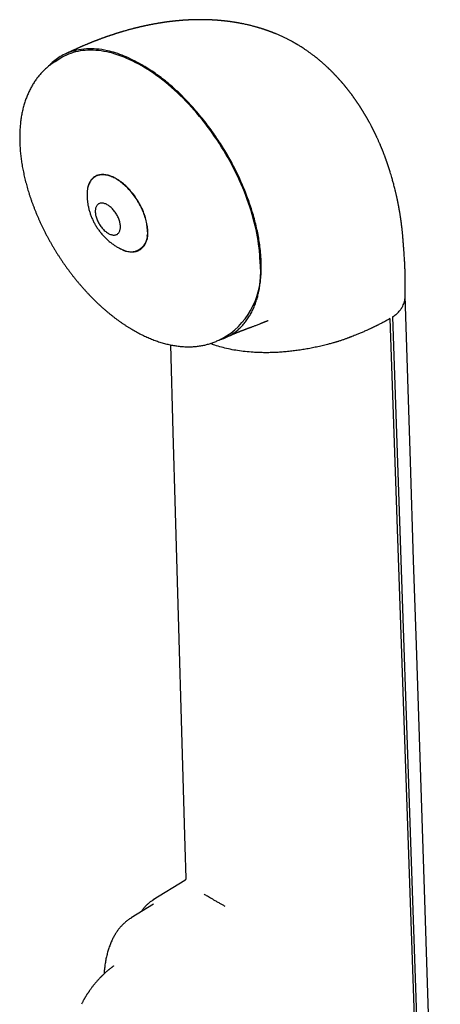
# Model space of a CAD drawing. Header units: millimetres. Extents: x 8 to 785, y 12 to 916.
# Tile 18 of 46: x 593 to 635, y 366 to 463. Entities that reach past the tile are written whole.
import ezdxf

# ---------------------------------------------------------------- set-up
doc = ezdxf.new("R2010")
doc.units = ezdxf.units.MM

msp = doc.modelspace()

# ---------------------------------------------------------------- linework, layer by layer
at = {"color": 7, "linetype": 'Continuous', "lineweight": 30}
for p, q in [((597.317, 459.691), (596.733, 459.33)), ((602.371, 447.941), (602.187, 448.005)), ((605.864, 442.052), (605.89, 442.245)), ((631.401, 436.72), (631.4, 436.711)), ((629.895, 433.911), (633.591, 326.57)), ((630.133, 434.068), (633.826, 326.805)), ((613.548, 432.104), (614.132, 432.465)), ((613.834, 432.125), (613.984, 432.2)), ((609.572, 378.306), (606.449, 376.377)), ((606.467, 375.954), (604.284, 374.605)), ((602.349, 372.331), (602.347, 372.328))]:
    msp.add_line(p, q, dxfattribs=at)
at = {"color": 7, "linetype": 'Continuous', "lineweight": 30, "flags": 128}
for points in [[(617.038, 439.546), (617.024, 439.884), (617.002, 440.227), (616.972, 440.573), (616.935, 440.923), (616.89, 441.277), (616.837, 441.634), (616.777, 441.994), (616.709, 442.356), (616.633, 442.722), (616.551, 443.089), (616.46, 443.459), (616.362, 443.83), (616.257, 444.203), (616.145, 444.578), (616.026, 444.953), (615.899, 445.329), (615.766, 445.705), (615.626, 446.082), (615.479, 446.459), (615.325, 446.836), (615.165, 447.212), (614.998, 447.587), (614.825, 447.961), (614.645, 448.334), (614.46, 448.706), (614.268, 449.075), (614.071, 449.443), (613.868, 449.808), (613.659, 450.171), (613.445, 450.531), (613.226, 450.887), (613.001, 451.241), (612.772, 451.591), (612.538, 451.937), (612.299, 452.279), (612.055, 452.617), (611.807, 452.951), (611.555, 453.28), (611.299, 453.603), (611.039, 453.922), (610.776, 454.235), (610.509, 454.543), (610.239, 454.845), (609.965, 455.141), (609.689, 455.43), (609.41, 455.714), (609.129, 455.99), (608.845, 456.26), (608.559, 456.523), (608.271, 456.779), (607.982, 457.027), (607.691, 457.268), (607.398, 457.501), (607.104, 457.727), (606.81, 457.944), (606.514, 458.153), (606.219, 458.354), (605.922, 458.547), (605.626, 458.731), (605.33, 458.906), (605.034, 459.073), (604.738, 459.231), (604.443, 459.379), (604.149, 459.519), (603.856, 459.649), (603.565, 459.77), (603.275, 459.882), (602.986, 459.984), (602.699, 460.077), (602.415, 460.16), (602.133, 460.233), (601.853, 460.297), (601.576, 460.351), (601.301, 460.395), (601.03, 460.429), (600.762, 460.454), (600.497, 460.468), (600.236, 460.473), (599.979, 460.468), (599.726, 460.453), (599.476, 460.428), (599.231, 460.394), (598.991, 460.349), (598.755, 460.295), (598.524, 460.231), (598.298, 460.158), (598.077, 460.074), (597.861, 459.981), (597.65, 459.879), (597.445, 459.767), (597.317, 459.691)], [(603.037, 440.916), (603.13, 440.865), (603.248, 440.804), (603.365, 440.75), (603.481, 440.701), (603.597, 440.657), (603.711, 440.619), (603.824, 440.587), (603.936, 440.561), (604.046, 440.54), (604.154, 440.526), (604.261, 440.517), (604.365, 440.514), (604.467, 440.517), (604.567, 440.526), (604.664, 440.541), (604.759, 440.561), (604.85, 440.588), (604.939, 440.62), (605.024, 440.658), (605.107, 440.701), (605.185, 440.751), (605.261, 440.805), (605.332, 440.866), (605.4, 440.931), (605.464, 441.002), (605.525, 441.078), (605.581, 441.159), (605.633, 441.245), (605.68, 441.336), (605.724, 441.431), (605.763, 441.531), (605.798, 441.635), (605.828, 441.743), (605.854, 441.855), (605.875, 441.971), (605.892, 442.091), (605.904, 442.214), (605.912, 442.341), (605.914, 442.47), (605.913, 442.603), (605.906, 442.738), (605.895, 442.876), (605.879, 443.015), (605.859, 443.157), (605.834, 443.301), (605.805, 443.446), (605.771, 443.593), (605.733, 443.741), (605.691, 443.89), (605.644, 444.039), (605.593, 444.189), (605.537, 444.339), (605.478, 444.489), (605.415, 444.639), (605.348, 444.788), (605.277, 444.937), (605.202, 445.085), (605.124, 445.232), (605.043, 445.377), (604.958, 445.521), (604.87, 445.662), (604.779, 445.802), (604.686, 445.94), (604.589, 446.075), (604.49, 446.207), (604.388, 446.337), (604.284, 446.463), (604.178, 446.586), (604.07, 446.706), (603.961, 446.822), (603.849, 446.934), (603.736, 447.042), (603.622, 447.146), (603.507, 447.246), (603.391, 447.341), (603.274, 447.432), (603.156, 447.518), (603.039, 447.599), (602.921, 447.675), (602.803, 447.745), (602.685, 447.811), (602.567, 447.871), (602.45, 447.926), (602.334, 447.975), (602.218, 448.018), (602.104, 448.056), (601.991, 448.088), (601.879, 448.115), (601.769, 448.135), (601.66, 448.15), (601.554, 448.159), (601.45, 448.162), (601.347, 448.159), (601.248, 448.15), (601.151, 448.135), (601.056, 448.114), (600.965, 448.088), (600.876, 448.056), (600.79, 448.018), (600.708, 447.974), (600.629, 447.925), (600.554, 447.87), (600.482, 447.81), (600.414, 447.744), (600.35, 447.673), (600.29, 447.597), (600.234, 447.516), (600.182, 447.431), (600.134, 447.34), (600.091, 447.245), (600.052, 447.145), (600.017, 447.041), (599.987, 446.932), (599.961, 446.82), (599.939, 446.704), (599.923, 446.584), (599.911, 446.461), (599.903, 446.335), (599.9, 446.205), (599.902, 446.073), (599.904, 446.03)], [(605.89, 442.605), (605.883, 442.739), (605.872, 442.876), (605.857, 443.015), (605.837, 443.157), (605.812, 443.3), (605.783, 443.444), (605.749, 443.59), (605.711, 443.737), (605.669, 443.886), (605.622, 444.034), (605.571, 444.184), (605.516, 444.333), (605.457, 444.482), (605.394, 444.632), (605.328, 444.78), (605.257, 444.929), (605.183, 445.076), (605.105, 445.222), (605.024, 445.366), (604.94, 445.509), (604.852, 445.651), (604.762, 445.79), (604.668, 445.927), (604.572, 446.061), (604.473, 446.193), (604.372, 446.322), (604.269, 446.448), (604.163, 446.571), (604.056, 446.69), (603.946, 446.805), (603.835, 446.917), (603.723, 447.025), (603.609, 447.128), (603.495, 447.227), (603.379, 447.322), (603.263, 447.412), (603.146, 447.498), (603.028, 447.578), (602.911, 447.654), (602.793, 447.724), (602.676, 447.79), (602.559, 447.849), (602.442, 447.904), (602.327, 447.953), (602.212, 447.996), (602.098, 448.034), (601.985, 448.066), (601.874, 448.092), (601.764, 448.113), (601.656, 448.127), (601.55, 448.136), (601.446, 448.139), (601.345, 448.136), (601.245, 448.127), (601.149, 448.112), (601.055, 448.092), (600.963, 448.065), (600.875, 448.033), (600.79, 447.996), (600.708, 447.952), (600.63, 447.903), (600.555, 447.849), (600.483, 447.789), (600.416, 447.723), (600.352, 447.653), (600.292, 447.577), (600.236, 447.497), (600.184, 447.411), (600.137, 447.321), (600.094, 447.226), (600.055, 447.127), (600.02, 447.023), (599.99, 446.915), (599.964, 446.803), (599.943, 446.688), (599.926, 446.568), (599.914, 446.446), (599.907, 446.32), (599.904, 446.216)], [(603.211, 443.037), (603.206, 443.124), (603.196, 443.214), (603.182, 443.306), (603.163, 443.399), (603.14, 443.494), (603.112, 443.59), (603.081, 443.686), (603.045, 443.783), (603.005, 443.879), (602.961, 443.975), (602.913, 444.071), (602.862, 444.165), (602.808, 444.257), (602.75, 444.348), (602.69, 444.437), (602.627, 444.523), (602.561, 444.606), (602.493, 444.686), (602.424, 444.762), (602.352, 444.835), (602.279, 444.904), (602.205, 444.968), (602.13, 445.028), (602.054, 445.083), (601.979, 445.134), (601.903, 445.179), (601.827, 445.219), (601.751, 445.253), (601.677, 445.282), (601.604, 445.305), (601.532, 445.323), (601.461, 445.334), (601.393, 445.34), (601.326, 445.34), (601.262, 445.334), (601.201, 445.322), (601.142, 445.304), (601.087, 445.28), (601.034, 445.251), (600.985, 445.216), (600.94, 445.176), (600.899, 445.131), (600.862, 445.08), (600.828, 445.025), (600.799, 444.964), (600.775, 444.9), (600.754, 444.831), (600.738, 444.758), (600.727, 444.681), (600.721, 444.601), (600.719, 444.517), (600.721, 444.431), (600.729, 444.343), (600.74, 444.252), (600.757, 444.159), (600.778, 444.065), (600.803, 443.97), (600.833, 443.873), (600.867, 443.777), (600.905, 443.68), (600.947, 443.584), (600.992, 443.488), (601.042, 443.393), (601.094, 443.3), (601.15, 443.208), (601.209, 443.119), (601.271, 443.031), (601.336, 442.947), (601.402, 442.865), (601.471, 442.787), (601.542, 442.712), (601.614, 442.641), (601.688, 442.575), (601.762, 442.513), (601.838, 442.455), (601.913, 442.402), (601.989, 442.354), (602.065, 442.312), (602.141, 442.275), (602.216, 442.243), (602.29, 442.217), (602.363, 442.197), (602.434, 442.182), (602.503, 442.174), (602.571, 442.171), (602.636, 442.174), (602.699, 442.183), (602.759, 442.198), (602.816, 442.218), (602.87, 442.245), (602.921, 442.277), (602.968, 442.314), (603.011, 442.357), (603.05, 442.405), (603.086, 442.458), (603.117, 442.516), (603.144, 442.579), (603.166, 442.646), (603.184, 442.717), (603.198, 442.792), (603.207, 442.87), (603.211, 442.952), (603.211, 443.037)], [(634.878, 328.976), (634.665, 335.502), (634.537, 339.432), (633.3, 377.406), (632.512, 401.601), (632.238, 410.019), (631.921, 419.768), (631.389, 436.148)], [(608.164, 431.309), (608.413, 422.686), (608.643, 414.747), (609.599, 381.65), (609.689, 378.535)], [(606.338, 376.305), (606.463, 376.386), (606.56, 376.442)]]:
    msp.add_lwpolyline(points, dxfattribs=at)
at = {"color": 7, "linetype": 'Continuous', "lineweight": 30}
for centre, radius, start, end in [((604.2, 442.249), 1.727, 236.37792, 11.88242), ((609.464, 438.518), 7.644, 307.64123, 7.73471)]:
    msp.add_arc(centre, radius, start, end, dxfattribs=at)
for points, knots in [([(618.057, 462.302), (618.031, 462.312), (617.983, 462.33), (617.919, 462.354), (617.865, 462.373), (617.817, 462.39), (617.771, 462.407), (617.722, 462.424), (617.669, 462.442), (617.612, 462.462), (617.549, 462.484), (617.476, 462.508), (617.398, 462.534), (617.324, 462.558), (617.259, 462.579), (617.194, 462.599), (617.12, 462.622), (617.037, 462.648), (616.951, 462.674), (616.874, 462.697), (616.802, 462.718), (616.725, 462.74), (616.639, 462.764), (616.536, 462.793), (616.418, 462.825), (616.277, 462.861), (616.137, 462.897), (615.992, 462.932), (615.85, 462.966), (615.709, 462.998), (615.561, 463.031), (615.444, 463.056), (615.348, 463.075), (615.29, 463.087), (615.236, 463.098), (615.18, 463.109), (615.117, 463.121), (615.045, 463.135), (614.972, 463.148), (614.904, 463.161), (614.842, 463.172), (614.773, 463.184), (614.694, 463.197), (614.612, 463.211), (614.538, 463.223), (614.472, 463.233), (614.403, 463.244), (614.323, 463.256), (614.244, 463.268), (614.174, 463.278), (614.116, 463.286), (614.058, 463.294), (613.991, 463.303), (613.916, 463.313), (613.845, 463.322), (613.782, 463.33), (613.725, 463.337), (613.663, 463.344), (613.592, 463.352), (613.517, 463.361), (613.447, 463.368), (613.384, 463.375), (613.322, 463.381), (613.251, 463.388), (613.175, 463.395), (613.103, 463.402), (613.041, 463.407), (612.981, 463.412), (612.915, 463.418), (612.842, 463.423), (612.771, 463.429), (612.708, 463.433), (612.653, 463.437), (612.594, 463.441), (612.528, 463.445), (612.459, 463.449), (612.393, 463.453), (612.335, 463.456), (612.28, 463.459), (612.221, 463.462), (612.153, 463.465), (612.086, 463.468), (612.029, 463.471), (611.984, 463.472), (611.943, 463.474), (611.897, 463.475), (611.843, 463.477), (611.781, 463.479), (611.718, 463.481), (611.659, 463.482), (611.603, 463.483), (611.543, 463.485), (611.477, 463.486), (611.409, 463.487), (611.347, 463.487), (611.293, 463.488), (611.241, 463.488), (611.182, 463.488), (611.119, 463.488), (611.059, 463.488), (611.009, 463.488), (610.967, 463.488), (610.926, 463.487), (610.878, 463.487), (610.817, 463.486), (610.751, 463.485), (610.689, 463.484), (610.638, 463.483), (610.587, 463.482), (610.53, 463.48), (610.468, 463.479), (610.408, 463.477), (610.357, 463.475), (610.31, 463.474), (610.259, 463.472), (610.201, 463.47), (610.136, 463.467), (610.074, 463.464), (610.019, 463.462), (609.964, 463.459), (609.898, 463.456), (609.822, 463.452), (609.745, 463.447), (609.673, 463.443), (609.597, 463.438), (609.517, 463.433), (609.44, 463.428), (609.377, 463.423), (609.321, 463.419), (609.268, 463.415), (609.212, 463.41), (609.16, 463.406), (609.113, 463.402), (609.065, 463.398), (609.011, 463.394), (608.948, 463.388), (608.883, 463.382), (608.825, 463.376), (608.772, 463.371), (608.714, 463.366), (608.649, 463.359), (608.583, 463.352), (608.523, 463.346), (608.471, 463.34), (608.42, 463.334), (608.366, 463.328), (608.311, 463.322), (608.26, 463.316), (608.218, 463.311), (608.181, 463.307), (608.144, 463.302), (608.098, 463.296), (608.041, 463.289), (607.982, 463.282), (607.929, 463.275), (607.885, 463.269), (607.84, 463.263), (607.788, 463.256), (607.726, 463.248), (607.665, 463.239), (607.61, 463.231), (607.559, 463.224), (607.501, 463.215), (607.433, 463.205), (607.366, 463.195), (607.303, 463.185), (607.242, 463.176), (607.174, 463.165), (607.099, 463.153), (607.025, 463.141), (606.951, 463.129), (606.861, 463.114), (606.761, 463.096), (606.642, 463.075), (606.531, 463.055), (606.418, 463.034), (606.308, 463.013), (606.204, 462.993), (606.103, 462.973), (606.014, 462.955), (605.925, 462.937), (605.834, 462.918), (605.742, 462.899), (605.662, 462.881), (605.599, 462.868), (605.555, 462.858), (605.507, 462.848), (605.45, 462.835), (605.391, 462.822), (605.338, 462.81), (605.289, 462.799), (605.237, 462.787), (605.177, 462.773), (605.112, 462.758), (605.053, 462.744), (604.999, 462.731), (604.945, 462.718), (604.89, 462.704), (604.835, 462.691), (604.788, 462.68), (604.747, 462.669), (604.707, 462.659), (604.661, 462.648), (604.607, 462.634), (604.552, 462.62), (604.504, 462.608), (604.434, 462.59), (604.325, 462.562), (604.188, 462.525), (604.052, 462.488), (603.926, 462.454), (603.795, 462.417), (603.662, 462.379), (603.557, 462.349), (603.474, 462.325), (603.413, 462.307), (603.348, 462.288), (603.29, 462.27), (603.237, 462.255), (603.182, 462.238), (603.123, 462.22), (603.066, 462.203), (603.018, 462.188), (602.973, 462.174), (602.925, 462.159), (602.869, 462.141), (602.815, 462.124), (602.763, 462.108), (602.71, 462.091), (602.649, 462.071), (602.579, 462.049), (602.51, 462.026), (602.451, 462.007), (602.4, 461.99), (602.349, 461.973), (602.298, 461.956), (602.255, 461.942), (602.217, 461.929), (602.175, 461.915), (602.12, 461.896), (602.048, 461.872), (601.972, 461.846), (601.901, 461.821), (601.846, 461.802), (601.805, 461.788), (601.768, 461.775), (601.723, 461.759), (601.671, 461.74), (601.621, 461.723), (601.571, 461.704), (601.511, 461.683), (601.442, 461.658), (601.373, 461.633), (601.313, 461.611), (601.252, 461.588), (601.183, 461.563), (601.118, 461.539), (601.062, 461.518), (601.012, 461.499), (600.956, 461.478), (600.9, 461.456), (600.85, 461.437), (600.804, 461.419), (600.759, 461.402), (600.712, 461.384), (600.667, 461.366), (600.624, 461.349), (600.584, 461.334), (600.547, 461.319), (600.506, 461.303), (600.449, 461.28), (600.383, 461.254), (600.316, 461.227), (600.262, 461.205), (600.216, 461.187), (600.176, 461.171), (600.133, 461.153), (600.084, 461.133), (600.035, 461.113), (599.992, 461.095), (599.94, 461.074), (599.876, 461.047), (599.801, 461.016), (599.732, 460.986), (599.663, 460.958), (599.586, 460.925), (599.504, 460.889), (599.426, 460.856), (599.365, 460.829), (599.314, 460.807), (599.264, 460.785), (599.211, 460.762), (599.161, 460.74), (599.117, 460.72), (599.072, 460.7), (599.021, 460.677), (598.971, 460.655), (598.933, 460.638), (598.907, 460.626), (598.883, 460.615), (598.843, 460.597), (598.781, 460.569), (598.73, 460.546), (598.702, 460.532)], [0, 0, 0, 0, 0.00444, 0.008023, 0.01082, 0.013457, 0.016076, 0.018485, 0.021708, 0.024773, 0.028089, 0.032182, 0.036868, 0.040919, 0.044399, 0.047674, 0.051569, 0.056534, 0.0614, 0.065534, 0.069181, 0.073191, 0.078026, 0.083263, 0.08994, 0.097095, 0.105981, 0.112562, 0.120361, 0.128777, 0.135076, 0.143856, 0.147367, 0.150408, 0.153115, 0.15583, 0.159207, 0.16315, 0.167252, 0.170711, 0.173761, 0.177002, 0.18159, 0.186191, 0.189931, 0.193119, 0.196469, 0.200809, 0.205581, 0.208837, 0.211687, 0.214575, 0.217956, 0.222113, 0.226166, 0.229083, 0.231787, 0.234935, 0.238755, 0.24282, 0.246588, 0.249598, 0.252523, 0.256189, 0.260502, 0.264169, 0.267288, 0.270162, 0.273407, 0.277371, 0.281351, 0.284398, 0.287022, 0.289811, 0.293359, 0.297101, 0.300487, 0.303391, 0.306011, 0.30893, 0.312429, 0.316456, 0.319092, 0.321193, 0.323236, 0.325433, 0.328238, 0.331426, 0.334916, 0.337828, 0.340439, 0.34343, 0.346951, 0.350599, 0.353765, 0.356294, 0.35884, 0.361721, 0.365276, 0.368416, 0.370884, 0.372859, 0.374827, 0.377047, 0.380109, 0.384136, 0.387096, 0.389506, 0.391888, 0.394747, 0.398233, 0.401279, 0.403794, 0.406076, 0.408396, 0.411396, 0.415005, 0.418146, 0.420876, 0.423344, 0.426411, 0.4309, 0.434838, 0.438111, 0.441828, 0.446315, 0.450265, 0.453551, 0.455815, 0.458665, 0.46162, 0.464272, 0.466635, 0.468733, 0.471374, 0.474867, 0.478277, 0.481152, 0.483725, 0.486307, 0.489854, 0.493498, 0.496382, 0.498892, 0.50141, 0.503985, 0.507056, 0.509677, 0.511712, 0.513479, 0.515151, 0.517406, 0.520428, 0.52374, 0.526316, 0.528349, 0.530497, 0.533009, 0.536283, 0.539753, 0.542321, 0.544541, 0.547509, 0.550998, 0.554799, 0.557742, 0.560502, 0.56391, 0.568078, 0.57184, 0.575014, 0.57935, 0.585321, 0.590127, 0.597334, 0.602132, 0.607222, 0.614057, 0.617842, 0.622486, 0.62746, 0.631412, 0.636245, 0.641284, 0.643667, 0.645765, 0.64798, 0.650972, 0.654339, 0.656974, 0.659037, 0.661704, 0.66483, 0.668283, 0.671438, 0.67392, 0.676445, 0.679567, 0.682387, 0.684696, 0.68674, 0.688627, 0.690809, 0.693746, 0.69688, 0.699238, 0.701038, 0.707485, 0.715864, 0.721889, 0.728343, 0.7351, 0.741839, 0.748753, 0.751167, 0.754459, 0.758227, 0.761058, 0.763417, 0.766256, 0.769562, 0.772437, 0.774967, 0.77698, 0.779332, 0.782441, 0.785453, 0.787752, 0.790474, 0.793501, 0.797234, 0.8012, 0.804114, 0.806339, 0.809195, 0.811974, 0.814165, 0.81592, 0.817717, 0.820706, 0.824521, 0.828832, 0.832496, 0.835523, 0.837252, 0.838942, 0.841251, 0.844225, 0.846965, 0.84903, 0.852106, 0.856248, 0.859799, 0.862729, 0.865674, 0.869348, 0.873412, 0.875772, 0.878107, 0.881235, 0.884496, 0.886964, 0.889069, 0.891693, 0.894012, 0.896375, 0.898742, 0.90082, 0.902561, 0.90457, 0.907255, 0.911462, 0.914955, 0.917744, 0.920075, 0.922058, 0.924114, 0.926857, 0.929683, 0.931907, 0.933711, 0.937751, 0.942078, 0.945527, 0.948742, 0.952836, 0.957736, 0.961802, 0.965236, 0.967395, 0.96993, 0.973031, 0.975824, 0.977864, 0.980102, 0.983026, 0.985975, 0.988137, 0.988981, 0.9902, 0.991912, 0.995403, 1, 1, 1, 1]), ([(620.538, 461.135), (620.513, 461.149), (620.468, 461.175), (620.408, 461.209), (620.357, 461.238), (620.273, 461.285), (620.158, 461.348), (620.015, 461.425), (619.886, 461.492), (619.76, 461.556), (619.633, 461.62), (619.498, 461.687), (619.357, 461.754), (619.215, 461.82), (619.07, 461.886), (618.925, 461.951), (618.781, 462.013), (618.655, 462.066), (618.548, 462.111), (618.455, 462.148), (618.381, 462.178), (618.324, 462.2), (618.287, 462.215), (618.247, 462.23), (618.198, 462.249), (618.133, 462.274), (618.084, 462.292), (618.057, 462.302)], [0, 0, 0, 0, 0.0321644, 0.0567961, 0.0762646, 0.0964822, 0.1620603, 0.2205799, 0.2754789, 0.3219723, 0.3748652, 0.4312124, 0.4876736, 0.5452686, 0.6029755, 0.6607983, 0.7187412, 0.7738334, 0.8097476, 0.8449698, 0.8822107, 0.8970456, 0.9110614, 0.9248067, 0.9435519, 0.9686154, 1, 1, 1, 1]), ([(624.008, 458.481), (623.986, 458.503), (623.946, 458.542), (623.894, 458.592), (623.857, 458.628), (623.831, 458.653), (623.81, 458.673), (623.762, 458.719), (623.7, 458.777), (623.623, 458.849), (623.555, 458.912), (623.48, 458.98), (623.399, 459.053), (623.316, 459.127), (623.231, 459.201), (623.147, 459.275), (623.047, 459.36), (622.934, 459.456), (622.804, 459.563), (622.672, 459.671), (622.531, 459.783), (622.354, 459.921), (622.143, 460.081), (621.901, 460.257), (621.659, 460.427), (621.355, 460.633), (621.098, 460.798), (620.891, 460.925), (620.821, 460.968), (620.774, 460.996), (620.746, 461.013), (620.71, 461.034), (620.662, 461.062), (620.604, 461.097), (620.561, 461.121), (620.538, 461.135)], [0, 0, 0, 0, 0.021201, 0.037383, 0.048545, 0.055471, 0.061966, 0.068537, 0.100021, 0.119406, 0.139752, 0.162492, 0.188016, 0.212934, 0.238164, 0.264123, 0.288875, 0.327224, 0.365196, 0.403494, 0.443422, 0.487895, 0.556898, 0.625262, 0.693245, 0.760865, 0.879041, 0.904905, 0.929899, 0.93589, 0.942842, 0.952715, 0.965532, 0.981294, 1, 1, 1, 1]), ([(605.326, 459.027), (604.74, 459.338), (603.581, 459.955), (602.085, 460.418), (600.844, 460.612), (599.82, 460.624), (598.696, 460.466), (597.533, 460.056), (596.657, 459.466), (596.239, 459.022), (596.133, 458.909)], [0, 0, 0, 0, 0.160507, 0.317289, 0.421685, 0.527265, 0.63513, 0.793217, 0.947566, 1, 1, 1, 1]), ([(598.702, 460.532), (598.671, 460.518), (598.613, 460.492), (598.536, 460.456), (598.473, 460.427), (598.423, 460.404), (598.366, 460.378), (598.295, 460.345), (598.217, 460.309), (598.142, 460.274), (598.077, 460.244), (598.015, 460.215), (597.968, 460.193), (597.935, 460.178), (597.914, 460.168), (597.887, 460.155), (597.849, 460.137), (597.795, 460.112), (597.754, 460.093), (597.731, 460.082)], [0, 0, 0, 0, 0.095468, 0.175026, 0.238712, 0.287424, 0.331677, 0.414671, 0.50589, 0.574267, 0.644007, 0.70871, 0.76591, 0.789885, 0.809552, 0.833036, 0.872557, 0.92822, 1, 1, 1, 1]), ([(596.733, 459.33), (596.732, 459.329), (596.676, 459.296), (596.568, 459.225), (596.408, 459.117), (596.252, 459.003), (596.1, 458.884), (595.95, 458.761), (595.805, 458.633), (595.662, 458.5), (595.523, 458.363), (595.388, 458.221), (595.256, 458.074), (595.128, 457.923), (595.004, 457.767), (594.883, 457.607), (594.766, 457.442), (594.653, 457.272), (594.544, 457.099), (594.439, 456.92), (594.338, 456.738), (594.241, 456.551), (594.148, 456.359), (594.059, 456.164), (593.975, 455.964), (593.895, 455.76), (593.819, 455.553), (593.748, 455.341), (593.681, 455.126), (593.619, 454.906), (593.561, 454.683), (593.508, 454.457), (593.46, 454.227), (593.416, 453.994), (593.377, 453.758), (593.343, 453.519), (593.313, 453.277), (593.288, 453.032), (593.268, 452.784), (593.253, 452.534), (593.242, 452.282), (593.236, 452.027), (593.235, 451.77), (593.238, 451.511), (593.246, 451.25), (593.258, 450.987), (593.275, 450.723), (593.297, 450.457), (593.323, 450.19), (593.353, 449.921), (593.388, 449.65), (593.428, 449.379), (593.471, 449.107), (593.52, 448.833), (593.572, 448.559), (593.629, 448.284), (593.689, 448.008), (593.754, 447.732), (593.824, 447.455), (593.897, 447.177), (593.974, 446.899), (594.056, 446.621), (594.141, 446.343), (594.23, 446.065), (594.323, 445.787), (594.42, 445.508), (594.521, 445.23), (594.626, 444.953), (594.734, 444.675), (594.846, 444.398), (594.962, 444.122), (595.081, 443.846), (595.204, 443.571), (595.33, 443.297), (595.46, 443.024), (595.593, 442.752), (595.729, 442.481), (595.869, 442.211), (596.012, 441.942), (596.158, 441.675), (596.308, 441.409), (596.46, 441.144), (596.615, 440.881), (596.774, 440.62), (596.935, 440.361), (597.099, 440.104), (597.267, 439.848), (597.436, 439.595), (597.609, 439.343), (597.784, 439.094), (597.962, 438.848), (598.142, 438.603), (598.325, 438.361), (598.51, 438.122), (598.698, 437.885), (598.888, 437.651), (599.08, 437.42), (599.275, 437.192), (599.471, 436.967), (599.67, 436.745), (599.871, 436.526), (600.073, 436.31), (600.278, 436.097), (600.484, 435.888), (600.692, 435.682), (600.902, 435.48), (601.113, 435.281), (601.326, 435.086), (601.541, 434.895), (601.757, 434.708), (601.975, 434.524), (602.194, 434.345), (602.414, 434.169), (602.635, 433.998), (602.858, 433.831), (603.081, 433.668), (603.306, 433.509), (603.532, 433.355), (603.758, 433.205), (603.986, 433.06), (604.214, 432.92), (604.443, 432.784), (604.672, 432.653), (604.902, 432.527), (605.133, 432.406), (605.364, 432.29), (605.595, 432.179), (605.826, 432.073), (606.058, 431.973), (606.289, 431.878), (606.521, 431.788), (606.752, 431.703), (606.983, 431.625), (607.213, 431.551), (607.443, 431.483), (607.673, 431.421), (607.901, 431.365), (608.129, 431.315), (608.356, 431.27), (608.581, 431.231), (608.805, 431.198), (609.028, 431.171), (609.249, 431.149), (609.469, 431.134), (609.686, 431.124), (609.902, 431.12), (610.116, 431.122), (610.328, 431.129), (610.538, 431.143), (610.745, 431.162), (610.95, 431.187), (611.153, 431.217), (611.353, 431.253), (611.551, 431.294), (611.746, 431.341), (611.938, 431.393), (612.128, 431.45), (612.314, 431.513), (612.498, 431.581), (612.679, 431.655), (612.857, 431.733), (613.032, 431.817), (613.205, 431.905), (613.373, 431.999), (613.488, 432.066), (613.546, 432.102), (613.549, 432.105)], [0, 0, 0, 0, 0.000089, 0.005734, 0.011378, 0.017023, 0.022673, 0.028329, 0.033995, 0.039672, 0.045363, 0.051071, 0.056797, 0.062544, 0.068313, 0.074107, 0.079926, 0.085773, 0.091648, 0.097553, 0.103487, 0.109452, 0.115448, 0.121474, 0.127531, 0.133618, 0.139733, 0.145876, 0.152045, 0.15824, 0.164458, 0.170697, 0.176957, 0.183235, 0.189529, 0.195837, 0.202158, 0.20849, 0.21483, 0.221178, 0.227532, 0.23389, 0.240252, 0.246615, 0.252979, 0.259344, 0.265707, 0.272068, 0.278427, 0.284783, 0.291136, 0.297486, 0.303831, 0.310173, 0.31651, 0.322843, 0.329172, 0.335496, 0.341816, 0.348131, 0.354443, 0.36075, 0.367053, 0.373352, 0.379647, 0.385938, 0.392226, 0.39851, 0.404792, 0.41107, 0.417345, 0.423618, 0.429888, 0.436156, 0.442422, 0.448686, 0.454949, 0.46121, 0.467469, 0.473728, 0.479985, 0.486242, 0.492499, 0.498755, 0.505011, 0.511267, 0.517524, 0.523781, 0.530039, 0.536297, 0.542557, 0.548818, 0.55508, 0.561344, 0.56761, 0.573878, 0.580149, 0.586422, 0.592697, 0.598976, 0.605257, 0.611542, 0.61783, 0.624122, 0.630418, 0.636718, 0.643022, 0.64933, 0.655643, 0.66196, 0.668282, 0.674608, 0.68094, 0.687276, 0.693617, 0.699963, 0.706313, 0.712668, 0.719028, 0.725391, 0.731759, 0.73813, 0.744504, 0.75088, 0.757259, 0.763638, 0.770017, 0.776396, 0.782772, 0.789145, 0.795513, 0.801874, 0.808228, 0.814572, 0.820904, 0.827223, 0.833527, 0.839813, 0.84608, 0.852326, 0.858549, 0.864746, 0.870918, 0.877061, 0.883176, 0.88926, 0.895314, 0.901336, 0.907326, 0.913285, 0.919213, 0.92511, 0.930978, 0.936817, 0.942628, 0.948414, 0.954175, 0.959915, 0.965634, 0.971336, 0.977021, 0.982694, 0.988356, 0.994009, 0.999657, 1, 1, 1, 1]), ([(615.988, 434.167), (616.063, 434.297), (616.212, 434.555), (616.408, 434.972), (616.583, 435.409), (616.734, 435.867), (616.862, 436.347), (616.967, 436.848), (617.049, 437.37), (617.141, 438.215), (617.177, 439.421), (617.077, 440.716), (616.931, 441.712), (616.806, 442.388), (616.654, 443.076), (616.476, 443.776), (616.129, 444.974), (615.53, 446.669), (614.647, 448.592), (613.748, 450.223), (612.888, 451.594), (611.941, 452.931), (610.931, 454.21), (609.872, 455.4), (608.78, 456.48), (607.656, 457.447), (606.5, 458.313), (605.72, 458.787), (605.326, 459.027)], [0, 0, 0, 0, 0.022267, 0.044395, 0.06643, 0.088419, 0.110408, 0.132444, 0.154573, 0.176841, 0.23633, 0.294918, 0.318313, 0.341764, 0.365329, 0.389063, 0.413023, 0.486444, 0.558277, 0.606143, 0.654554, 0.703998, 0.754233, 0.803411, 0.852047, 0.900671, 0.949817, 1, 1, 1, 1]), ([(631.209, 441.489), (631.208, 441.511), (631.204, 441.55), (631.2, 441.603), (631.197, 441.65), (631.193, 441.691), (631.19, 441.73), (631.187, 441.766), (631.184, 441.802), (631.181, 441.838), (631.179, 441.873), (631.174, 441.929), (631.167, 442.01), (631.157, 442.125), (631.146, 442.253), (631.132, 442.393), (631.12, 442.519), (631.109, 442.628), (631.099, 442.717), (631.09, 442.803), (631.081, 442.881), (631.073, 442.956), (631.065, 443.026), (631.056, 443.1), (631.047, 443.17), (631.04, 443.233), (631.032, 443.29), (631.026, 443.344), (631.019, 443.398), (631.01, 443.46), (631.001, 443.53), (630.99, 443.611), (630.978, 443.695), (630.967, 443.773), (630.957, 443.843), (630.947, 443.909), (630.937, 443.981), (630.924, 444.062), (630.91, 444.151), (630.896, 444.241), (630.883, 444.321), (630.871, 444.392), (630.861, 444.455), (630.85, 444.515), (630.84, 444.579), (630.827, 444.65), (630.814, 444.726), (630.8, 444.801), (630.787, 444.872), (630.775, 444.939), (630.763, 445.004), (630.75, 445.07), (630.736, 445.144), (630.719, 445.229), (630.701, 445.32), (630.683, 445.408), (630.667, 445.487), (630.652, 445.558), (630.638, 445.625), (630.623, 445.698), (630.605, 445.782), (630.583, 445.879), (630.56, 445.983), (630.537, 446.084), (630.516, 446.177), (630.495, 446.266), (630.474, 446.355), (630.452, 446.45), (630.427, 446.549), (630.392, 446.695), (630.345, 446.882), (630.289, 447.098), (630.235, 447.298), (630.183, 447.487), (630.13, 447.676), (630.069, 447.889), (629.999, 448.129), (629.94, 448.324), (629.9, 448.455), (629.88, 448.518), (629.859, 448.585), (629.838, 448.654), (629.818, 448.717), (629.8, 448.77), (629.786, 448.814), (629.772, 448.859), (629.757, 448.906), (629.741, 448.952), (629.728, 448.993), (629.717, 449.028), (629.704, 449.066), (629.689, 449.11), (629.673, 449.158), (629.658, 449.204), (629.644, 449.246), (629.629, 449.29), (629.612, 449.337), (629.597, 449.382), (629.585, 449.417), (629.575, 449.445), (629.565, 449.473), (629.555, 449.504), (629.541, 449.544), (629.523, 449.594), (629.503, 449.651), (629.484, 449.704), (629.46, 449.771), (629.429, 449.856), (629.39, 449.961), (629.347, 450.077), (629.305, 450.187), (629.262, 450.299), (629.224, 450.395), (629.19, 450.483), (629.159, 450.561), (629.131, 450.63), (629.105, 450.694), (629.082, 450.751), (629.058, 450.81), (629.032, 450.871), (629.007, 450.931), (628.982, 450.991), (628.955, 451.055), (628.927, 451.12), (628.902, 451.179), (628.879, 451.233), (628.846, 451.309), (628.802, 451.408), (628.744, 451.537), (628.689, 451.66), (628.633, 451.783), (628.591, 451.871), (628.561, 451.937), (628.541, 451.98), (628.515, 452.033), (628.486, 452.094), (628.459, 452.151), (628.437, 452.197), (628.419, 452.233), (628.404, 452.265), (628.387, 452.3), (628.366, 452.343), (628.343, 452.389), (628.322, 452.432), (628.304, 452.467), (628.286, 452.503), (628.266, 452.544), (628.244, 452.587), (628.225, 452.625), (628.209, 452.656), (628.195, 452.684), (628.179, 452.716), (628.16, 452.753), (628.137, 452.798), (628.11, 452.849), (628.083, 452.901), (628.05, 452.964), (628.008, 453.043), (627.958, 453.137), (627.906, 453.234), (627.855, 453.328), (627.808, 453.413), (627.77, 453.482), (627.739, 453.537), (627.708, 453.592), (627.673, 453.654), (627.639, 453.714), (627.611, 453.763), (627.588, 453.802), (627.567, 453.839), (627.543, 453.881), (627.515, 453.928), (627.489, 453.974), (627.466, 454.012), (627.445, 454.048), (627.422, 454.087), (627.396, 454.13), (627.369, 454.175), (627.344, 454.216), (627.322, 454.252), (627.303, 454.284), (627.282, 454.318), (627.257, 454.359), (627.229, 454.404), (627.203, 454.447), (627.181, 454.482), (627.162, 454.513), (627.142, 454.544), (627.117, 454.585), (627.085, 454.636), (627.051, 454.69), (627.019, 454.74), (626.991, 454.784), (626.96, 454.832), (626.922, 454.89), (626.879, 454.957), (626.834, 455.025), (626.795, 455.084), (626.765, 455.129), (626.739, 455.168), (626.71, 455.211), (626.676, 455.26), (626.641, 455.312), (626.606, 455.364), (626.571, 455.415), (626.532, 455.471), (626.489, 455.534), (626.442, 455.6), (626.399, 455.661), (626.36, 455.716), (626.319, 455.773), (626.271, 455.84), (626.219, 455.91), (626.171, 455.976), (626.125, 456.039), (626.071, 456.111), (626.016, 456.184), (625.966, 456.25), (625.93, 456.298), (625.899, 456.339), (625.864, 456.384), (625.822, 456.438), (625.78, 456.492), (625.742, 456.54), (625.71, 456.581), (625.679, 456.621), (625.646, 456.661), (625.61, 456.707), (625.57, 456.756), (625.53, 456.805), (625.495, 456.848), (625.467, 456.883), (625.442, 456.913), (625.416, 456.944), (625.384, 456.984), (625.341, 457.035), (625.291, 457.094), (625.243, 457.151), (625.201, 457.201), (625.163, 457.245), (625.124, 457.291), (625.075, 457.347), (625.021, 457.409), (624.967, 457.471), (624.919, 457.525), (624.876, 457.573), (624.834, 457.619), (624.787, 457.672), (624.732, 457.731), (624.675, 457.793), (624.624, 457.849), (624.579, 457.896), (624.54, 457.939), (624.498, 457.983), (624.446, 458.038), (624.388, 458.098), (624.33, 458.158), (624.282, 458.207), (624.241, 458.249), (624.21, 458.28), (624.183, 458.307), (624.156, 458.335), (624.117, 458.373), (624.067, 458.423), (624.029, 458.461), (624.008, 458.481)], [0, 0, 0, 0, 0.003469, 0.006332, 0.008586, 0.011029, 0.012964, 0.014936, 0.016908, 0.018853, 0.020783, 0.022716, 0.028137, 0.034106, 0.041915, 0.049619, 0.057531, 0.062938, 0.067718, 0.072271, 0.077048, 0.080596, 0.084506, 0.088601, 0.092578, 0.095953, 0.098917, 0.101799, 0.104712, 0.107855, 0.111814, 0.116169, 0.121188, 0.125412, 0.129083, 0.132568, 0.136329, 0.140786, 0.145905, 0.150994, 0.155463, 0.159106, 0.162665, 0.165738, 0.169076, 0.173062, 0.177386, 0.181681, 0.18541, 0.189072, 0.192586, 0.196071, 0.199916, 0.204799, 0.210031, 0.214982, 0.219271, 0.223051, 0.226686, 0.230396, 0.23508, 0.240648, 0.24656, 0.252295, 0.25754, 0.262098, 0.267232, 0.272421, 0.277892, 0.284022, 0.296856, 0.30951, 0.32042, 0.330981, 0.341753, 0.352747, 0.367745, 0.38328, 0.386804, 0.390409, 0.394252, 0.398443, 0.402187, 0.40509, 0.407584, 0.40971, 0.412628, 0.415557, 0.417681, 0.419458, 0.421576, 0.42401, 0.426937, 0.429687, 0.431783, 0.434006, 0.437156, 0.439724, 0.441587, 0.442982, 0.444518, 0.446227, 0.448214, 0.451164, 0.45468, 0.457707, 0.460056, 0.465863, 0.471898, 0.477538, 0.485115, 0.490143, 0.496291, 0.500989, 0.504753, 0.50914, 0.512496, 0.515462, 0.518589, 0.522266, 0.525759, 0.528539, 0.53238, 0.536391, 0.539523, 0.542319, 0.545356, 0.55238, 0.559151, 0.567223, 0.573194, 0.580119, 0.582344, 0.58438, 0.587512, 0.591469, 0.594765, 0.597282, 0.599394, 0.601047, 0.602811, 0.605348, 0.608409, 0.610874, 0.612694, 0.614579, 0.617035, 0.619794, 0.621988, 0.623602, 0.625203, 0.626945, 0.629074, 0.631669, 0.634765, 0.638052, 0.640708, 0.645777, 0.651919, 0.657236, 0.662762, 0.668451, 0.672374, 0.674925, 0.678181, 0.682195, 0.685926, 0.68888, 0.690963, 0.692963, 0.695421, 0.698503, 0.701355, 0.703624, 0.705471, 0.707792, 0.710583, 0.713336, 0.715906, 0.718036, 0.719846, 0.721702, 0.724205, 0.727271, 0.729939, 0.731959, 0.733673, 0.735593, 0.73774, 0.741133, 0.744883, 0.747701, 0.750218, 0.753131, 0.756626, 0.760958, 0.765527, 0.769356, 0.771909, 0.774112, 0.776684, 0.77998, 0.783368, 0.786407, 0.789852, 0.792981, 0.797206, 0.801705, 0.805681, 0.808851, 0.812356, 0.816663, 0.821759, 0.82584, 0.829547, 0.834104, 0.839857, 0.843976, 0.847061, 0.849212, 0.852127, 0.85607, 0.859841, 0.862966, 0.865659, 0.868072, 0.870879, 0.873858, 0.877252, 0.880865, 0.883776, 0.885924, 0.887946, 0.890026, 0.892356, 0.896146, 0.900416, 0.904417, 0.907798, 0.910611, 0.913685, 0.917395, 0.92224, 0.926686, 0.930447, 0.933665, 0.936798, 0.940281, 0.944888, 0.949578, 0.953603, 0.956911, 0.959825, 0.96276, 0.966638, 0.971703, 0.976083, 0.979815, 0.982645, 0.985264, 0.986922, 0.98889, 0.991717, 0.99542, 1, 1, 1, 1]), ([(599.905, 446.215), (599.904, 446.177), (599.903, 446.081), (599.908, 445.928), (599.918, 445.754), (599.933, 445.579), (599.954, 445.405), (599.981, 445.23), (600.013, 445.055), (600.05, 444.88), (600.093, 444.706), (600.142, 444.532), (600.196, 444.359), (600.256, 444.187), (600.321, 444.016), (600.391, 443.847), (600.466, 443.679), (600.547, 443.514), (600.632, 443.35), (600.723, 443.189), (600.818, 443.03), (600.918, 442.874), (601.024, 442.72), (601.134, 442.569), (601.248, 442.421), (601.368, 442.276), (601.492, 442.135), (601.621, 441.997), (601.754, 441.863), (601.891, 441.733), (602.033, 441.608), (602.178, 441.487), (602.327, 441.371), (602.48, 441.26), (602.636, 441.154), (602.776, 441.066), (602.865, 441.014), (602.9, 440.993)], [0, 0, 0, 0, 0.018015, 0.045634, 0.073378, 0.101254, 0.129265, 0.157415, 0.185703, 0.214128, 0.242681, 0.271355, 0.300139, 0.329019, 0.357984, 0.387022, 0.416121, 0.445275, 0.474483, 0.503748, 0.533074, 0.562468, 0.591938, 0.62149, 0.65113, 0.680862, 0.710686, 0.740596, 0.770581, 0.800621, 0.830694, 0.860777, 0.890845, 0.920874, 0.950841, 0.980728, 1, 1, 1, 1]), ([(631.394, 438.495), (631.393, 438.519), (631.391, 438.564), (631.389, 438.622), (631.388, 438.669), (631.386, 438.711), (631.385, 438.754), (631.383, 438.808), (631.38, 438.865), (631.378, 438.924), (631.376, 438.977), (631.373, 439.034), (631.37, 439.099), (631.367, 439.167), (631.364, 439.229), (631.362, 439.283), (631.359, 439.337), (631.356, 439.397), (631.352, 439.473), (631.347, 439.561), (631.342, 439.652), (631.337, 439.735), (631.332, 439.809), (631.328, 439.879), (631.319, 440.015), (631.305, 440.22), (631.285, 440.499), (631.268, 440.723), (631.256, 440.885), (631.249, 440.98), (631.242, 441.07), (631.237, 441.135), (631.233, 441.182), (631.231, 441.211), (631.229, 441.24), (631.226, 441.268), (631.224, 441.302), (631.22, 441.348), (631.215, 441.412), (631.211, 441.461), (631.209, 441.489)], [0, 0, 0, 0, 0.025544, 0.04588, 0.060999, 0.074284, 0.08928, 0.105984, 0.130169, 0.148729, 0.166759, 0.184724, 0.208099, 0.233545, 0.254473, 0.272242, 0.288528, 0.310087, 0.334392, 0.366386, 0.399317, 0.427441, 0.450436, 0.473797, 0.498675, 0.586798, 0.677845, 0.771856, 0.8035, 0.835895, 0.864588, 0.890448, 0.900162, 0.90967, 0.918993, 0.92814, 0.93774, 0.95242, 0.973153, 1, 1, 1, 1]), ([(602.9, 440.993), (602.949, 440.965), (603.052, 440.907), (603.167, 440.847), (603.233, 440.816), (603.243, 440.812)], [0, 0, 0, 0, 0.437755, 0.916043, 1, 1, 1, 1]), ([(631.403, 436.72), (631.403, 436.742), (631.404, 436.782), (631.405, 436.833), (631.406, 436.868), (631.406, 436.893), (631.407, 436.924), (631.407, 436.968), (631.408, 437.028), (631.409, 437.095), (631.41, 437.17), (631.41, 437.244), (631.41, 437.311), (631.41, 437.372), (631.411, 437.435), (631.41, 437.502), (631.41, 437.566), (631.41, 437.635), (631.409, 437.715), (631.408, 437.8), (631.407, 437.891), (631.406, 437.978), (631.404, 438.059), (631.403, 438.122), (631.402, 438.171), (631.401, 438.215), (631.4, 438.254), (631.399, 438.296), (631.398, 438.349), (631.396, 438.417), (631.394, 438.467), (631.394, 438.495)], [0, 0, 0, 0, 0.038151, 0.066987, 0.08652, 0.097611, 0.108945, 0.138478, 0.171701, 0.210604, 0.252341, 0.298462, 0.335158, 0.365762, 0.401967, 0.442389, 0.478135, 0.509867, 0.559972, 0.612839, 0.653261, 0.71368, 0.759915, 0.789732, 0.820418, 0.842379, 0.863931, 0.885785, 0.914668, 0.952735, 1, 1, 1, 1]), ([(631.387, 436.067), (631.389, 436.165), (631.394, 436.38), (631.399, 436.594), (631.402, 436.711)], [0, 0, 0, 0, 0.454234, 1, 1, 1, 1]), ([(630.133, 434.068), (630.248, 434.144), (630.477, 434.297), (630.759, 434.559), (630.992, 434.843), (631.196, 435.187), (631.335, 435.595), (631.396, 435.912), (631.385, 436.078), (631.384, 436.086)], [0, 0, 0, 0, 0.137838, 0.277282, 0.419815, 0.56675, 0.771388, 0.988026, 1, 1, 1, 1]), ([(612.97, 431.788), (613.062, 431.815), (613.202, 431.855), (613.382, 431.923), (613.518, 431.978), (613.652, 432.037), (613.784, 432.1), (613.914, 432.166), (614.042, 432.236), (614.25, 432.358), (614.528, 432.542), (614.863, 432.808), (615.178, 433.103), (615.471, 433.428), (615.743, 433.78), (615.907, 434.038), (615.988, 434.167)], [0, 0, 0, 0, 0.07261, 0.110281, 0.147968, 0.185682, 0.223433, 0.261231, 0.299086, 0.337007, 0.448016, 0.55849, 0.668676, 0.778823, 0.889182, 1, 1, 1, 1]), ([(617.026, 433.406), (617.049, 433.415), (617.092, 433.432), (617.151, 433.456), (617.199, 433.475), (617.239, 433.491), (617.286, 433.509), (617.342, 433.532), (617.403, 433.556), (617.459, 433.579), (617.509, 433.598), (617.555, 433.616), (617.597, 433.633), (617.633, 433.647), (617.664, 433.659), (617.693, 433.67), (617.718, 433.679), (617.74, 433.687), (617.757, 433.694), (617.77, 433.699), (617.781, 433.703), (617.791, 433.706), (617.798, 433.709), (617.804, 433.711), (617.81, 433.713), (617.815, 433.715), (617.82, 433.717), (617.823, 433.718), (617.824, 433.718), (617.825, 433.718), (617.825, 433.718)], [0, 0, 0, 0, 0.058401, 0.107816, 0.148307, 0.180264, 0.210571, 0.273199, 0.335467, 0.384268, 0.432349, 0.484758, 0.530868, 0.571247, 0.613129, 0.645775, 0.686596, 0.72141, 0.751536, 0.773705, 0.800754, 0.822512, 0.83911, 0.856871, 0.877631, 0.902054, 0.925723, 0.943068, 0.96527, 1, 1, 1, 1]), ([(629.891, 433.913), (629.847, 433.886), (629.754, 433.829), (629.606, 433.743), (629.441, 433.651), (629.269, 433.558), (629.096, 433.468), (628.902, 433.369), (628.751, 433.294), (628.643, 433.241), (628.603, 433.222), (628.564, 433.203), (628.527, 433.185), (628.475, 433.161), (628.404, 433.126), (628.307, 433.079), (628.205, 433.03), (628.1, 432.98), (627.994, 432.93), (627.88, 432.876), (627.77, 432.824), (627.575, 432.735), (627.309, 432.615), (626.957, 432.462), (626.564, 432.299), (626.26, 432.18), (626.056, 432.104), (626.004, 432.085), (625.952, 432.065), (625.898, 432.045), (625.842, 432.024), (625.766, 431.996), (625.669, 431.961), (625.549, 431.917), (625.421, 431.871), (625.284, 431.822), (625.139, 431.772), (624.992, 431.721), (624.852, 431.675), (624.723, 431.633), (624.608, 431.597), (624.502, 431.564), (624.39, 431.531), (624.248, 431.49), (624.079, 431.445), (623.895, 431.399), (623.775, 431.373), (623.718, 431.36)], [0, 0, 0, 0, 0.0246858, 0.0520465, 0.082081, 0.1147863, 0.1454514, 0.1747166, 0.2179478, 0.2247372, 0.2315254, 0.2383123, 0.245098, 0.2508265, 0.2650453, 0.281765, 0.3009816, 0.3173345, 0.3351378, 0.3543881, 0.3749252, 0.3905148, 0.4516541, 0.5062215, 0.5617249, 0.640515, 0.6494773, 0.6570795, 0.6650617, 0.6734231, 0.682163, 0.6912807, 0.7084992, 0.7269146, 0.7465212, 0.7673128, 0.7895263, 0.8125596, 0.8336408, 0.85278, 0.8699864, 0.8852689, 0.9001508, 0.9193559, 0.9480408, 0.9749156, 1, 1, 1, 1]), ([(613.984, 432.2), (613.996, 432.206), (614.019, 432.217), (614.051, 432.232), (614.078, 432.245), (614.099, 432.255), (614.117, 432.264), (614.134, 432.272), (614.153, 432.28), (614.172, 432.289), (614.192, 432.298), (614.211, 432.307), (614.228, 432.315), (614.243, 432.322), (614.265, 432.331), (614.294, 432.345), (614.328, 432.359), (614.359, 432.373), (614.389, 432.386), (614.421, 432.4), (614.457, 432.415), (614.497, 432.432), (614.538, 432.45), (614.579, 432.467), (614.618, 432.483), (614.656, 432.498), (614.691, 432.512), (614.727, 432.527), (614.763, 432.541), (614.802, 432.557), (614.84, 432.572), (614.874, 432.585), (614.903, 432.596), (614.928, 432.606), (614.954, 432.616), (614.985, 432.628), (615.018, 432.641), (615.048, 432.653), (615.075, 432.663), (615.1, 432.673), (615.129, 432.684), (615.164, 432.697), (615.2, 432.711), (615.233, 432.724), (615.259, 432.733), (615.28, 432.741), (615.3, 432.749), (615.323, 432.758), (615.352, 432.768), (615.382, 432.78), (615.409, 432.79), (615.435, 432.8), (615.464, 432.811), (615.502, 432.825), (615.545, 432.841), (615.59, 432.858), (615.636, 432.875), (615.689, 432.895), (615.746, 432.916), (615.803, 432.937), (615.854, 432.956), (615.903, 432.975), (615.955, 432.994), (616.016, 433.017), (616.091, 433.045), (616.18, 433.079), (616.285, 433.118), (616.405, 433.164), (616.54, 433.215), (616.689, 433.273), (616.852, 433.337), (616.967, 433.382), (617.026, 433.406)], [0, 0, 0, 0, 0.0200215, 0.0374131, 0.0521975, 0.0641527, 0.0732513, 0.0821007, 0.0926785, 0.1034548, 0.1142647, 0.1249972, 0.1345022, 0.1423927, 0.1500845, 0.169448, 0.1894028, 0.2035866, 0.2189508, 0.2351729, 0.2529487, 0.2723765, 0.292631, 0.311918, 0.3291087, 0.3453734, 0.3617004, 0.3748729, 0.3898656, 0.4065409, 0.4218231, 0.4346337, 0.4461821, 0.4544087, 0.4634026, 0.4747924, 0.4878575, 0.4987705, 0.507503, 0.5156062, 0.5248391, 0.5371216, 0.5502931, 0.5607345, 0.569247, 0.5750532, 0.5807566, 0.5878263, 0.5967238, 0.6069595, 0.6154005, 0.6214944, 0.6298182, 0.6409441, 0.6542153, 0.666235, 0.679235, 0.6928186, 0.7093478, 0.7244291, 0.7373646, 0.7493724, 0.7611983, 0.7751793, 0.7921701, 0.8126062, 0.8361627, 0.8628234, 0.8925639, 0.925356, 0.9611763, 1, 1, 1, 1]), ([(616.152, 430.588), (615.892, 430.61), (615.376, 430.655), (614.624, 430.763), (613.899, 430.902), (613.206, 431.073), (612.605, 431.252), (612.25, 431.388), (612.103, 431.444)], [0, 0, 0, 0, 0.180856, 0.358791, 0.534091, 0.707128, 0.8783, 1, 1, 1, 1]), ([(623.718, 431.36), (623.537, 431.314), (623.177, 431.221), (622.631, 431.096), (622.084, 430.983), (621.537, 430.882), (620.99, 430.794), (620.444, 430.718), (619.901, 430.655), (619.36, 430.605), (618.824, 430.568), (618.292, 430.545), (617.766, 430.534), (617.246, 430.537), (616.732, 430.551), (616.394, 430.572), (616.226, 430.583)], [0, 0, 0, 0, 0.0762, 0.15175, 0.226619, 0.300778, 0.374201, 0.446863, 0.518748, 0.589841, 0.660141, 0.729652, 0.798382, 0.86634, 0.933541, 1, 1, 1, 1]), ([(616.226, 430.583), (616.213, 430.583), (616.188, 430.585), (616.163, 430.586), (616.152, 430.587)], [0, 0, 0, 0, 0.56, 1, 1, 1, 1]), ([(609.689, 378.535), (609.689, 378.534), (609.69, 378.53), (609.69, 378.522), (609.689, 378.51), (609.688, 378.498), (609.686, 378.489), (609.685, 378.481), (609.683, 378.474), (609.682, 378.467), (609.68, 378.46), (609.678, 378.452), (609.675, 378.443), (609.671, 378.433), (609.666, 378.419), (609.659, 378.404), (609.651, 378.391), (609.644, 378.379), (609.637, 378.369), (609.631, 378.361), (609.624, 378.353), (609.618, 378.346), (609.613, 378.34), (609.607, 378.334), (609.601, 378.328), (609.595, 378.322), (609.587, 378.316), (609.579, 378.31), (609.574, 378.307), (609.571, 378.305)], [0, 0, 0, 0, 0.010424, 0.056894, 0.106596, 0.150302, 0.185529, 0.21228, 0.233268, 0.254051, 0.278186, 0.302267, 0.327954, 0.362863, 0.407933, 0.460119, 0.507967, 0.549488, 0.586364, 0.623349, 0.655689, 0.688979, 0.724613, 0.750587, 0.784506, 0.827451, 0.879419, 0.940404, 1, 1, 1, 1]), ([(606.334, 376.302), (606.295, 376.276), (606.217, 376.223), (606.102, 376.135), (605.987, 376.041), (605.876, 375.942), (605.768, 375.839), (605.663, 375.73), (605.562, 375.618), (605.465, 375.5), (605.371, 375.378), (605.299, 375.278), (605.259, 375.218), (605.249, 375.201)], [0, 0, 0, 0, 0.090676, 0.187383, 0.284119, 0.380904, 0.477753, 0.574681, 0.671702, 0.768825, 0.866059, 0.963409, 1, 1, 1, 1]), ([(613.594, 375.742), (613.503, 375.791), (613.316, 375.892), (613.036, 376.047), (612.745, 376.209), (612.474, 376.364), (612.231, 376.506), (612.022, 376.63), (611.832, 376.745), (611.658, 376.852), (611.551, 376.919), (611.499, 376.951)], [0, 0, 0, 0, 0.112872, 0.233822, 0.362868, 0.500054, 0.610307, 0.715407, 0.815383, 0.910244, 1, 1, 1, 1]), ([(604.284, 374.605), (604.276, 374.6), (604.221, 374.567), (604.121, 374.501), (603.986, 374.406), (603.854, 374.306), (603.726, 374.202), (603.601, 374.093), (603.48, 373.979), (603.362, 373.861), (603.248, 373.738), (603.137, 373.61), (603.03, 373.478), (602.927, 373.341), (602.828, 373.2), (602.733, 373.055), (602.642, 372.905), (602.554, 372.751), (602.471, 372.592), (602.402, 372.451), (602.363, 372.361), (602.348, 372.327)], [0, 0, 0, 0, 0.009402, 0.0643, 0.11919, 0.174104, 0.229078, 0.284149, 0.339352, 0.394721, 0.45029, 0.50609, 0.562151, 0.618502, 0.675168, 0.732172, 0.789534, 0.84727, 0.905392, 0.963909, 1, 1, 1, 1]), ([(602.348, 372.33), (602.32, 372.265), (602.263, 372.133), (602.183, 371.932), (602.107, 371.726), (602.036, 371.517), (601.97, 371.305), (601.909, 371.09), (601.853, 370.872), (601.802, 370.651), (601.756, 370.427), (601.715, 370.201), (601.68, 369.971), (601.649, 369.739), (601.625, 369.504), (601.606, 369.28), (601.598, 369.134), (601.595, 369.068)], [0, 0, 0, 0, 0.063325, 0.12807, 0.193213, 0.258776, 0.32478, 0.391244, 0.458186, 0.525622, 0.593564, 0.662022, 0.731001, 0.800501, 0.870518, 0.941042, 1, 1, 1, 1]), ([(602.17, 369.563), (602.145, 369.543), (602.101, 369.507), (602.042, 369.459), (601.998, 369.423), (601.966, 369.396), (601.942, 369.376), (601.918, 369.355), (601.87, 369.315), (601.807, 369.26), (601.728, 369.19), (601.649, 369.119), (601.569, 369.044), (601.499, 368.978), (601.441, 368.923), (601.394, 368.876), (601.35, 368.833), (601.313, 368.797), (601.281, 368.764), (601.243, 368.726), (601.179, 368.659), (601.1, 368.576), (601.011, 368.48), (600.927, 368.387), (600.844, 368.293), (600.757, 368.192), (600.676, 368.096), (600.596, 367.998), (600.517, 367.899), (600.434, 367.793), (600.352, 367.685), (600.276, 367.582), (600.208, 367.489), (600.15, 367.407), (600.098, 367.331), (600.054, 367.266), (600.016, 367.21), (599.983, 367.16), (599.947, 367.105), (599.907, 367.044), (599.864, 366.976), (599.819, 366.904), (599.775, 366.833), (599.737, 366.769), (599.707, 366.719), (599.685, 366.681), (599.666, 366.648), (599.644, 366.611), (599.614, 366.558), (599.575, 366.49), (599.527, 366.402), (599.472, 366.3), (599.41, 366.182), (599.368, 366.098), (599.346, 366.053)], [0, 0, 0, 0, 0.020769, 0.037423, 0.049942, 0.058309, 0.064302, 0.07107, 0.078675, 0.105226, 0.12575, 0.148161, 0.174732, 0.19771, 0.211502, 0.226836, 0.241357, 0.252011, 0.260346, 0.27195, 0.286834, 0.320964, 0.347037, 0.373048, 0.403057, 0.42961, 0.460041, 0.485903, 0.512875, 0.54327, 0.574012, 0.602612, 0.627794, 0.6497, 0.66894, 0.689069, 0.701134, 0.714049, 0.728563, 0.744695, 0.762441, 0.781798, 0.801575, 0.818088, 0.831079, 0.840565, 0.847406, 0.856983, 0.869293, 0.887662, 0.909943, 0.936114, 0.966146, 1, 1, 1, 1]), ([(602.537, 369.844), (602.533, 369.841), (602.523, 369.834), (602.508, 369.822), (602.49, 369.809), (602.464, 369.79), (602.429, 369.764), (602.381, 369.727), (602.321, 369.682), (602.25, 369.626), (602.198, 369.585), (602.17, 369.563)], [0, 0, 0, 0, 0.0355508, 0.077592, 0.1252803, 0.1802273, 0.2832129, 0.4094507, 0.5707163, 0.7675643, 1, 1, 1, 1])]:
    msp.add_open_spline(points, degree=3, knots=knots, dxfattribs=at)

doc.saveas('drawing.dxf')
